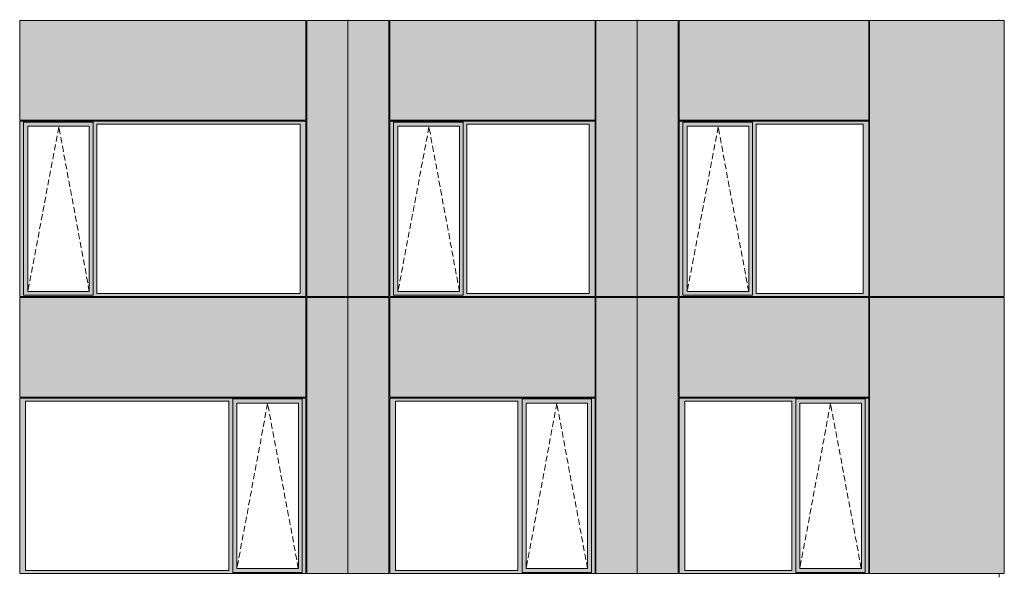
# Model space of a CAD drawing. Header units: millimetres. Extents: x 169383 to 755273, y -3871 to 302042.
# Tile 56 of 61: x 206035 to 217757, y 86976 to 93598. Entities that reach past the tile are written whole.
import ezdxf

# ---------------------------------------------------------------- set-up
doc = ezdxf.new("R2010")
doc.units = ezdxf.units.MM
doc.header["$MEASUREMENT"] = 0
doc.linetypes.add('OO_EOIAAY', pattern=[105.833361, 70.555568, -35.277793])
doc.layers.add('0_Ном._пера__1', color=7, linetype='Continuous', lineweight=0)
doc.layers.add('0_Ном._пера__120', color=7, linetype='Continuous', lineweight=0)
doc.layers.add('АР-Стены_внешние_.АР_Ном._пера__214', color=7, linetype='Continuous', lineweight=0, true_color=0xe2eaf1)

msp = doc.modelspace()

# ---------------------------------------------------------------- hatches: boundary and pattern name
at = {"layer": '0_Ном._пера__1', "linetype": 'Continuous', "lineweight": 0, "true_color": 0x000000}
for points in [[(206034.683, 92353.425), (206078.841, 92353.425), (206078.841, 92378.425), (209431.64, 92378.425), (209431.64, 92388.425), (206034.683, 92388.425)], [(206078.841, 92378.425), (206078.841, 92328.425), (206132.719, 92328.425), (206863.777, 92328.425), (206908.027, 92328.425), (206908.027, 92378.425)], [(209431.64, 92378.425), (206908.027, 92378.425), (206908.027, 92353.425), (206952.185, 92353.425), (209372.685, 92353.425), (209441.375, 92353.425), (209441.375, 92388.425), (209431.64, 92388.425)], [(210441.375, 92353.425), (210485.533, 92353.425), (210485.533, 92378.425), (212874.899, 92378.425), (212874.899, 92388.425), (210441.375, 92388.425)], [(210485.533, 92378.425), (210485.533, 92328.425), (210539.411, 92328.425), (211270.468, 92328.425), (211314.718, 92328.425), (211314.718, 92378.425)], [(212874.899, 92378.425), (211314.718, 92378.425), (211314.718, 92353.425), (211358.876, 92353.425), (212815.944, 92353.425), (212884.634, 92353.425), (212884.634, 92388.425), (212874.899, 92388.425)], [(213884.634, 92353.425), (213928.792, 92353.425), (213928.792, 92378.425), (216133.664, 92378.425), (216133.664, 92388.425), (213884.634, 92388.425)], [(213928.792, 92378.425), (213928.792, 92328.425), (213982.671, 92328.425), (214713.728, 92328.425), (214757.978, 92328.425), (214757.978, 92378.425)], [(216133.664, 92378.425), (214757.978, 92378.425), (214757.978, 92353.425), (214802.136, 92353.425), (216074.709, 92353.425), (216143.399, 92353.425), (216143.399, 92388.425), (216133.664, 92388.425)], [(206078.841, 90333.423), (206078.841, 92353.425), (206034.683, 92353.425), (206034.683, 90333.423)], [(206078.841, 92328.425), (206078.841, 90358.423), (206131.756, 90358.423), (206131.756, 92328.425)], [(206863.777, 90358.423), (206908.027, 90358.423), (206908.027, 92328.425), (206863.777, 92328.425)], [(206908.027, 92353.425), (206908.027, 90333.423), (206952.185, 90333.423), (206952.185, 92353.425)], [(209372.685, 90333.423), (209441.375, 90333.423), (209441.375, 92353.425), (209372.685, 92353.425)], [(210485.533, 90333.423), (210485.533, 92353.425), (210441.375, 92353.425), (210441.375, 90333.423)], [(210485.533, 92328.425), (210485.533, 90358.423), (210538.448, 90358.423), (210538.448, 92328.425)], [(211270.468, 90358.423), (211314.718, 90358.423), (211314.718, 92328.425), (211270.468, 92328.425)], [(211314.718, 92353.425), (211314.718, 90333.423), (211358.876, 90333.423), (211358.876, 92353.425)], [(212815.944, 90333.423), (212884.634, 90333.423), (212884.634, 92353.425), (212815.944, 92353.425)], [(213928.792, 90333.423), (213928.792, 92353.425), (213884.634, 92353.425), (213884.634, 90333.423)], [(213928.792, 92328.425), (213928.792, 90358.423), (213981.708, 90358.423), (213981.708, 92328.425)], [(214713.728, 90358.423), (214757.978, 90358.423), (214757.978, 92328.425), (214713.728, 92328.425)], [(214757.978, 92353.425), (214757.978, 90333.423), (214802.136, 90333.423), (214802.136, 92353.425)], [(216074.709, 90333.423), (216143.399, 90333.423), (216143.399, 92353.425), (216074.709, 92353.425)], [(206078.841, 90333.423), (206034.683, 90333.423), (206034.683, 90298.423), (209441.375, 90298.423), (209441.375, 90333.423), (209372.685, 90333.423), (206952.185, 90333.423), (206908.027, 90333.423), (206908.027, 90308.423), (206078.841, 90308.423)], [(206078.841, 90308.423), (206908.027, 90308.423), (206908.027, 90358.423), (206863.777, 90358.423), (206132.719, 90358.423), (206078.841, 90358.423)], [(210485.533, 90333.423), (210441.375, 90333.423), (210441.375, 90298.423), (212884.634, 90298.423), (212884.634, 90333.423), (212815.944, 90333.423), (211358.876, 90333.423), (211314.718, 90333.423), (211314.718, 90308.423), (210485.533, 90308.423)], [(210485.533, 90308.423), (211314.718, 90308.423), (211314.718, 90358.423), (211270.468, 90358.423), (210539.411, 90358.423), (210485.533, 90358.423)], [(213928.792, 90333.423), (213884.634, 90333.423), (213884.634, 90298.423), (216143.399, 90298.423), (216143.399, 90333.423), (216074.709, 90333.423), (214802.136, 90333.423), (214757.978, 90333.423), (214757.978, 90308.423), (213928.792, 90308.423)], [(213928.792, 90308.423), (214757.978, 90308.423), (214757.978, 90358.423), (214713.728, 90358.423), (213982.671, 90358.423), (213928.792, 90358.423)], [(206034.683, 89088.425), (206034.683, 89053.425), (206103.373, 89053.425), (208523.873, 89053.425), (208572.845, 89053.425), (208572.845, 89078.425), (209397.217, 89078.425), (209397.217, 89053.425), (209441.375, 89053.425), (209441.375, 89088.425)], [(206103.373, 87033.425), (206103.373, 89053.425), (206034.683, 89053.425), (206034.683, 87033.425)], [(208572.845, 89053.425), (208523.873, 89053.425), (208523.873, 87033.425), (208572.845, 87033.425)], [(208572.845, 89078.425), (208572.845, 89028.425), (208621.909, 89028.425), (209352.967, 89028.425), (209397.217, 89028.425), (209397.217, 89078.425)], [(208572.845, 87058.425), (208620.947, 87058.425), (208620.947, 89028.425), (208572.845, 89028.425)], [(209352.967, 89028.425), (209352.967, 87058.425), (209397.217, 87058.425), (209397.217, 89028.425)], [(209397.217, 87033.425), (209441.375, 87033.425), (209441.375, 89053.425), (209397.217, 89053.425)], [(210441.375, 89088.425), (210441.375, 89053.425), (210510.065, 89053.425), (211967.133, 89053.425), (212016.105, 89053.425), (212016.105, 89078.425), (212840.477, 89078.425), (212840.477, 89053.425), (212884.634, 89053.425), (212884.634, 89088.425)], [(210510.065, 87033.425), (210510.065, 89053.425), (210441.375, 89053.425), (210441.375, 87033.425)], [(212016.105, 89053.425), (211967.133, 89053.425), (211967.133, 87033.425), (212016.105, 87033.425)], [(212016.105, 89078.425), (212016.105, 89028.425), (212065.169, 89028.425), (212796.226, 89028.425), (212840.477, 89028.425), (212840.477, 89078.425)], [(212016.105, 87058.425), (212064.206, 87058.425), (212064.206, 89028.425), (212016.105, 89028.425)], [(212796.226, 89028.425), (212796.226, 87058.425), (212840.477, 87058.425), (212840.477, 89028.425)], [(212840.477, 87033.425), (212884.634, 87033.425), (212884.634, 89053.425), (212840.477, 89053.425)], [(213884.634, 89088.425), (213884.634, 89053.425), (213953.324, 89053.425), (215225.898, 89053.425), (215274.869, 89053.425), (215274.869, 89078.425), (216099.241, 89078.425), (216099.241, 89053.425), (216143.399, 89053.425), (216143.399, 89088.425)], [(213953.324, 87033.425), (213953.324, 89053.425), (213884.634, 89053.425), (213884.634, 87033.425)], [(215274.869, 89053.425), (215225.898, 89053.425), (215225.898, 87033.425), (215274.869, 87033.425)], [(215274.869, 89078.425), (215274.869, 89028.425), (215323.934, 89028.425), (216054.991, 89028.425), (216099.241, 89028.425), (216099.241, 89078.425)], [(215274.869, 87058.425), (215322.971, 87058.425), (215322.971, 89028.425), (215274.869, 89028.425)], [(216054.991, 89028.425), (216054.991, 87058.425), (216099.241, 87058.425), (216099.241, 89028.425)], [(216099.241, 87033.425), (216143.399, 87033.425), (216143.399, 89053.425), (216099.241, 89053.425)], [(206103.373, 87033.425), (206034.683, 87033.425), (206034.683, 86998.425), (209441.375, 86998.425), (209441.375, 87033.425), (209397.217, 87033.425), (209397.217, 87008.425), (208572.845, 87008.425), (208572.845, 87033.425), (208523.873, 87033.425)], [(208572.845, 87058.425), (208572.845, 87008.425), (209397.217, 87008.425), (209397.217, 87058.425), (209352.967, 87058.425), (208621.909, 87058.425)], [(210510.065, 87033.425), (210441.375, 87033.425), (210441.375, 86998.425), (212884.634, 86998.425), (212884.634, 87033.425), (212840.477, 87033.425), (212840.477, 87008.425), (212016.105, 87008.425), (212016.105, 87033.425), (211967.133, 87033.425)], [(212016.105, 87058.425), (212016.105, 87008.425), (212840.477, 87008.425), (212840.477, 87058.425), (212796.226, 87058.425), (212065.169, 87058.425)], [(213953.324, 87033.425), (213884.634, 87033.425), (213884.634, 86998.425), (216143.399, 86998.425), (216143.399, 87033.425), (216099.241, 87033.425), (216099.241, 87008.425), (215274.869, 87008.425), (215274.869, 87033.425), (215225.898, 87033.425)], [(215274.869, 87058.425), (215274.869, 87008.425), (216099.241, 87008.425), (216099.241, 87058.425), (216054.991, 87058.425), (215323.934, 87058.425)]]:
    msp.add_hatch(color=18, dxfattribs=at).paths.add_polyline_path(points)
at = {"layer": 'АР-Стены_внешние_.АР_Ном._пера__214', "linetype": 'Continuous', "lineweight": 0, "true_color": 0xe5e8eb}
for points in [[(206034.683, 93588.425), (206034.683, 92398.425), (209441.374, 92398.425), (209441.374, 93588.425)], [(209941.375, 93588.425), (209451.375, 93588.425), (209451.375, 90298.425), (209941.375, 90298.425)], [(210431.375, 93588.425), (209941.375, 93588.425), (209941.375, 90298.425), (210431.375, 90298.425)], [(210441.375, 93588.425), (210441.375, 92398.425), (212884.634, 92398.425), (212884.634, 93588.425)], [(213384.634, 93588.425), (212894.634, 93588.425), (212894.634, 90298.425), (213384.634, 90298.425)], [(213874.634, 93588.425), (213384.634, 93588.425), (213384.634, 90298.425), (213874.634, 90298.425)], [(213884.634, 93588.425), (213884.634, 92398.425), (216143.398, 92398.425), (216143.398, 93588.425)], [(217756.898, 90298.425), (217756.898, 93588.425), (216153.399, 93588.425), (216153.399, 90298.425)], [(206034.683, 90288.423), (206034.683, 89098.425), (209441.375, 89098.425), (209441.375, 90288.423)], [(209451.375, 89088.425), (209451.375, 86998.425), (209941.375, 86998.425), (209941.375, 90288.423), (209451.375, 90288.423)], [(209941.375, 90288.423), (209941.375, 86998.425), (210431.375, 86998.425), (210431.375, 90288.423)], [(210441.375, 90288.423), (210441.375, 89098.425), (212884.634, 89098.425), (212884.634, 90288.423)], [(212894.634, 89088.425), (212894.634, 86998.425), (213384.634, 86998.425), (213384.634, 90288.423), (212894.634, 90288.423)], [(213384.634, 90288.423), (213384.634, 86998.425), (213874.634, 86998.425), (213874.634, 90288.423)], [(213884.634, 90288.423), (213884.634, 89098.425), (216143.399, 89098.425), (216143.399, 90288.423)], [(216153.399, 89088.425), (216153.399, 86998.425), (217756.898, 86998.425), (217756.898, 90288.423), (216153.399, 90288.423)]]:
    msp.add_hatch(color=254, dxfattribs=at).paths.add_polyline_path(points)

# ---------------------------------------------------------------- linework, layer by layer
at = {"layer": '0_Ном._пера__120', "color": 7, "linetype": 'Continuous', "lineweight": 0}
for p, q in [((206034.683, 92398.425), (206034.683, 93588.425)), ((209441.374, 93588.425), (206034.683, 93588.425)), ((209441.374, 92398.425), (209441.374, 93588.425)), ((209451.375, 93588.425), (209451.375, 90298.425)), ((209941.375, 93588.425), (209451.375, 93588.425)), ((209941.375, 90288.423), (209941.375, 93597.917)), ((210431.375, 93588.425), (209941.375, 93588.425)), ((209941.375, 90289.627), (209941.375, 93588.425)), ((210431.375, 90298.425), (210431.375, 93588.425)), ((210441.375, 92398.425), (210441.375, 93588.425)), ((212884.634, 93588.425), (210441.375, 93588.425)), ((212884.634, 92398.425), (212884.634, 93588.425)), ((212894.634, 93588.425), (212894.634, 90298.425)), ((213384.634, 93588.425), (212894.634, 93588.425)), ((213384.634, 90288.423), (213384.634, 93595.454)), ((213874.634, 93588.425), (213384.634, 93588.425)), ((213874.634, 90298.425), (213874.634, 93588.425)), ((213884.634, 92398.425), (213884.634, 93588.425)), ((216143.398, 93588.425), (213884.634, 93588.425)), ((216143.398, 92398.425), (216143.398, 93588.425)), ((217756.898, 93588.425), (216153.399, 93588.425)), ((216153.399, 93588.425), (216153.399, 90298.425)), ((217694.726, 93597.917), (217694.726, 93588.425)), ((217756.898, 90298.425), (217756.898, 93588.425)), ((209441.374, 92398.425), (206034.683, 92398.425)), ((209441.375, 92388.425), (206034.683, 92388.425)), ((206044.587, 92388.425), (206034.683, 92388.425)), ((206034.683, 92388.425), (206034.683, 92353.425)), ((206078.841, 92353.425), (206078.841, 92378.425)), ((206078.841, 92378.425), (206908.027, 92378.425)), ((206908.027, 92378.425), (206908.027, 92353.425)), ((209441.375, 92353.425), (209441.375, 92388.425)), ((212884.634, 92398.425), (210441.375, 92398.425)), ((212884.634, 92388.425), (210441.375, 92388.425)), ((210451.279, 92388.425), (210441.375, 92388.425)), ((210441.375, 92388.425), (210441.375, 92353.425)), ((210485.533, 92353.425), (210485.533, 92378.425)), ((210485.533, 92378.425), (211314.718, 92378.425)), ((211314.718, 92378.425), (211314.718, 92353.425)), ((212884.634, 92353.425), (212884.634, 92388.425)), ((216143.398, 92398.425), (213884.634, 92398.425)), ((216143.399, 92388.425), (213884.634, 92388.425)), ((213894.539, 92388.425), (213884.634, 92388.425)), ((213884.634, 92388.425), (213884.634, 92353.425)), ((213928.792, 92353.425), (213928.792, 92378.425)), ((213928.792, 92378.425), (214757.978, 92378.425)), ((214757.978, 92378.425), (214757.978, 92353.425)), ((216143.399, 92353.425), (216143.399, 92388.425)), ((206034.683, 92353.425), (206034.683, 90333.423)), ((206078.841, 92353.425), (206078.841, 90312.999)), ((206862.814, 92328.425), (206131.756, 92328.425)), ((206131.756, 92328.425), (206131.756, 90358.423)), ((206862.814, 92328.425), (206863.777, 92328.425)), ((206863.777, 92328.425), (206863.777, 90358.423)), ((206908.027, 92353.425), (206908.027, 90333.423)), ((206952.185, 90333.423), (206952.185, 92353.425)), ((206952.185, 92353.425), (209372.685, 92353.425)), ((209372.685, 92353.425), (209372.685, 90333.423)), ((209441.375, 90333.423), (209441.375, 92353.425)), ((210441.375, 92353.425), (210441.375, 90333.423)), ((210485.533, 92353.425), (210485.533, 90312.999)), ((211269.505, 92328.425), (210538.448, 92328.425)), ((210538.448, 92328.425), (210538.448, 90358.423)), ((211269.505, 92328.425), (211270.468, 92328.425)), ((211270.468, 92328.425), (211270.468, 90358.423)), ((211314.718, 92353.425), (211314.718, 90333.423)), ((211358.876, 90333.423), (211358.876, 92353.425)), ((211358.876, 92353.425), (212815.944, 92353.425)), ((212815.944, 92353.425), (212815.944, 90333.423)), ((212884.634, 90333.423), (212884.634, 92353.425)), ((213884.634, 92353.425), (213884.634, 90333.423)), ((213928.792, 92353.425), (213928.792, 90312.999)), ((214712.765, 92328.425), (213981.708, 92328.425)), ((213981.708, 92328.425), (213981.708, 90358.423)), ((214712.765, 92328.425), (214713.728, 92328.425)), ((214713.728, 92328.425), (214713.728, 90358.423)), ((214757.978, 92353.425), (214757.978, 90333.423)), ((214802.136, 90333.423), (214802.136, 92353.425)), ((214802.136, 92353.425), (216074.709, 92353.425)), ((216074.709, 92353.425), (216074.709, 90333.423)), ((216143.399, 90333.423), (216143.399, 92353.425)), ((206034.683, 90333.423), (206034.683, 90298.423)), ((206044.311, 90298.425), (206034.683, 90298.425)), ((206034.683, 90298.423), (206044.508, 90298.423)), ((206034.683, 89098.425), (206034.683, 90288.423)), ((206034.683, 90288.423), (209441.375, 90288.423)), ((206044.508, 90298.423), (209431.56, 90298.423)), ((206908.027, 90312.999), (206078.841, 90312.999)), ((206131.756, 90358.423), (206862.814, 90358.423)), ((206863.777, 90358.423), (206862.814, 90358.423)), ((206908.027, 90333.423), (206908.027, 90312.999)), ((209372.685, 90333.423), (206952.185, 90333.423)), ((209431.56, 90298.423), (209441.375, 90298.423)), ((209441.375, 90298.423), (209441.375, 90333.423)), ((209441.375, 89098.425), (209441.375, 90288.423)), ((209941.375, 90298.425), (209451.375, 90298.425)), ((209451.375, 90288.423), (209451.375, 86998.425)), ((209451.375, 90288.423), (210431.375, 90288.423)), ((210431.375, 90298.425), (209941.375, 90298.425)), ((209941.375, 90288.423), (209941.375, 86998.425)), ((210431.375, 86998.425), (210431.375, 90288.423)), ((210441.375, 90333.423), (210441.375, 90298.423)), ((210451.003, 90298.425), (210441.375, 90298.425)), ((210441.375, 90298.423), (210451.2, 90298.423)), ((210441.375, 89098.425), (210441.375, 90288.423)), ((210441.375, 90288.423), (212884.634, 90288.423)), ((210451.2, 90298.423), (212874.82, 90298.423)), ((211314.718, 90312.999), (210485.533, 90312.999)), ((210538.448, 90358.423), (211269.505, 90358.423)), ((211270.468, 90358.423), (211269.505, 90358.423)), ((211314.718, 90333.423), (211314.718, 90312.999)), ((212815.944, 90333.423), (211358.876, 90333.423)), ((212874.82, 90298.423), (212884.634, 90298.423)), ((212884.634, 90298.423), (212884.634, 90333.423)), ((212884.634, 89098.425), (212884.634, 90288.423)), ((213384.634, 90298.425), (212894.634, 90298.425)), ((212894.634, 90288.423), (212894.634, 86998.425)), ((212894.634, 90288.423), (213874.634, 90288.423)), ((213874.634, 90298.425), (213384.634, 90298.425)), ((213384.634, 90288.423), (213384.634, 86998.425)), ((213874.634, 86998.425), (213874.634, 90288.423)), ((213884.634, 90333.423), (213884.634, 90298.423)), ((213894.263, 90298.425), (213884.634, 90298.425)), ((213884.634, 90298.423), (213894.459, 90298.423)), ((213884.634, 89098.425), (213884.634, 90288.423)), ((213884.634, 90288.423), (216143.399, 90288.423)), ((213894.459, 90298.423), (216133.585, 90298.423)), ((214757.978, 90312.999), (213928.792, 90312.999)), ((213981.708, 90358.423), (214712.765, 90358.423)), ((214713.728, 90358.423), (214712.765, 90358.423)), ((214757.978, 90333.423), (214757.978, 90312.999)), ((216074.709, 90333.423), (214802.136, 90333.423)), ((216133.585, 90298.423), (216143.399, 90298.423)), ((216143.399, 90298.423), (216143.399, 90333.423)), ((216143.399, 89098.425), (216143.399, 90288.423)), ((217756.898, 90298.425), (216153.399, 90298.425)), ((216153.399, 90288.423), (216153.399, 86998.425)), ((216153.399, 90288.423), (217756.898, 90288.423)), ((217694.726, 90298.425), (217694.726, 90288.423)), ((217756.898, 86998.425), (217756.898, 90288.423)), ((209441.375, 89098.425), (206034.683, 89098.425)), ((212884.634, 89098.425), (210441.375, 89098.425)), ((216143.399, 89098.425), (213884.634, 89098.425)), ((206034.683, 89053.425), (206034.683, 89088.425)), ((206034.683, 89088.425), (209441.375, 89088.425)), ((206034.683, 87033.425), (206034.683, 89053.425)), ((206103.373, 89053.425), (206103.373, 87033.425)), ((208523.873, 89053.425), (206103.373, 89053.425)), ((208523.873, 87033.425), (208523.873, 89053.425)), ((208572.845, 89028.425), (208572.845, 89078.425)), ((209397.217, 89078.425), (208572.845, 89078.425)), ((208572.845, 87058.425), (208572.845, 89028.425)), ((208620.947, 87058.425), (208620.947, 89028.425)), ((208620.947, 89028.425), (209352.004, 89028.425)), ((209352.967, 89028.425), (209352.004, 89028.425)), ((209352.967, 87058.425), (209352.967, 89028.425)), ((209397.217, 89053.425), (209397.217, 89078.425)), ((209397.217, 89053.425), (209397.217, 87033.425)), ((209441.375, 89088.425), (209441.375, 89053.425)), ((209441.375, 89053.425), (209441.375, 87033.425)), ((210441.375, 89053.425), (210441.375, 89088.425)), ((210441.375, 89088.425), (212884.634, 89088.425)), ((210441.375, 87033.425), (210441.375, 89053.425)), ((210510.065, 89053.425), (210510.065, 87033.425)), ((211967.133, 89053.425), (210510.065, 89053.425)), ((211967.133, 87033.425), (211967.133, 89053.425)), ((212016.105, 89028.425), (212016.105, 89078.425)), ((212840.477, 89078.425), (212016.105, 89078.425)), ((212016.105, 87058.425), (212016.105, 89028.425)), ((212064.206, 87058.425), (212064.206, 89028.425)), ((212064.206, 89028.425), (212795.264, 89028.425)), ((212796.226, 89028.425), (212795.264, 89028.425)), ((212796.226, 87058.425), (212796.226, 89028.425)), ((212840.477, 89053.425), (212840.477, 89078.425)), ((212840.477, 89053.425), (212840.477, 87033.425)), ((212884.634, 89088.425), (212884.634, 89053.425)), ((212884.634, 89053.425), (212884.634, 87033.425)), ((213884.634, 89053.425), (213884.634, 89088.425)), ((213884.634, 89088.425), (216143.399, 89088.425)), ((213884.634, 87033.425), (213884.634, 89053.425)), ((213953.324, 89053.425), (213953.324, 87033.425)), ((215225.898, 89053.425), (213953.324, 89053.425)), ((215225.898, 87033.425), (215225.898, 89053.425)), ((215274.869, 89028.425), (215274.869, 89078.425)), ((216099.241, 89078.425), (215274.869, 89078.425)), ((215274.869, 87058.425), (215274.869, 89028.425)), ((215322.971, 87058.425), (215322.971, 89028.425)), ((215322.971, 89028.425), (216054.028, 89028.425)), ((216054.991, 89028.425), (216054.028, 89028.425)), ((216054.991, 87058.425), (216054.991, 89028.425)), ((216099.241, 89053.425), (216099.241, 89078.425)), ((216099.241, 89053.425), (216099.241, 87033.425)), ((216143.399, 89088.425), (216143.399, 89053.425)), ((216143.399, 89053.425), (216143.399, 87033.425)), ((206034.683, 86998.425), (206034.683, 87033.425)), ((209441.375, 86998.425), (206034.683, 86998.425)), ((206103.373, 87033.425), (208523.873, 87033.425)), ((208572.845, 87008.425), (208572.845, 87058.425)), ((208572.845, 87008.425), (209397.217, 87008.425)), ((209352.004, 87058.425), (208620.947, 87058.425)), ((209352.004, 87058.425), (209352.967, 87058.425)), ((209397.217, 87033.425), (209397.217, 87008.425)), ((209441.375, 87033.425), (209441.375, 86998.425)), ((209941.375, 86998.425), (209451.375, 86998.425)), ((210431.375, 86998.425), (209941.375, 86998.425)), ((210441.375, 86998.425), (210441.375, 87033.425)), ((212884.634, 86998.425), (210441.375, 86998.425)), ((210510.065, 87033.425), (211967.133, 87033.425)), ((212016.105, 87008.425), (212016.105, 87058.425)), ((212016.105, 87008.425), (212840.477, 87008.425)), ((212795.264, 87058.425), (212064.206, 87058.425)), ((212795.264, 87058.425), (212796.226, 87058.425)), ((212840.477, 87033.425), (212840.477, 87008.425)), ((212884.634, 87033.425), (212884.634, 86998.425)), ((213384.634, 86998.425), (212894.634, 86998.425)), ((213874.634, 86998.425), (213384.634, 86998.425)), ((213884.634, 86998.425), (213884.634, 87033.425)), ((216143.399, 86998.425), (213884.634, 86998.425)), ((213953.324, 87033.425), (215225.898, 87033.425)), ((215274.869, 87008.425), (215274.869, 87058.425)), ((215274.869, 87008.425), (216099.241, 87008.425)), ((216054.028, 87058.425), (215322.971, 87058.425)), ((216054.028, 87058.425), (216054.991, 87058.425)), ((216099.241, 87033.425), (216099.241, 87008.425)), ((216143.399, 87033.425), (216143.399, 86998.425)), ((217756.898, 86998.425), (216153.399, 86998.425)), ((217694.726, 86998.425), (217694.726, 86953.676))]:
    msp.add_line(p, q, dxfattribs=at)
at = {"layer": '0_Ном._пера__120', "color": 7, "linetype": 'OO_EOIAAY', "lineweight": 0}
for p, q in [((206500.777, 92318.425), (206131.756, 90358.423)), ((206863.777, 90358.423), (206500.777, 92318.425)), ((210907.469, 92318.425), (210538.448, 90358.423)), ((211270.468, 90358.423), (210907.469, 92318.425)), ((214350.729, 92318.425), (213981.708, 90358.423)), ((214713.728, 90358.423), (214350.729, 92318.425)), ((208986.138, 89024.434), (208620.947, 87058.425)), ((209352.004, 87058.425), (208985.332, 89028.425)), ((212429.398, 89024.434), (212064.206, 87058.425)), ((212795.264, 87058.425), (212428.591, 89028.425)), ((215688.162, 89024.434), (215322.971, 87058.425)), ((216054.028, 87058.425), (215687.356, 89028.425))]:
    msp.add_line(p, q, dxfattribs=at)

doc.saveas('drawing.dxf')
